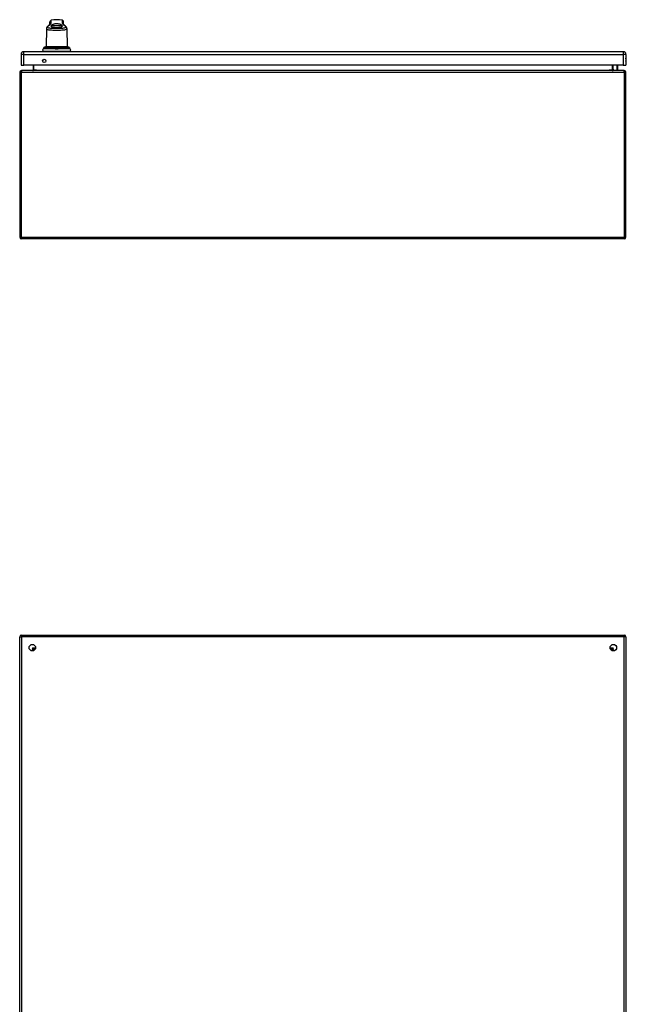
# Model space of a CAD drawing. Header units: inches. Extents: x 21 to 233, y 18 to 141.
# Tile 17 of 27: x 21 to 57, y 83 to 141. Entities that reach past the tile are written whole.
import ezdxf

# ---------------------------------------------------------------- set-up
doc = ezdxf.new("R2010")
doc.units = ezdxf.units.IN
doc.header["$MEASUREMENT"] = 0
doc.layers.add('Visible Edges(ANSI)', color=7, linetype='Continuous', lineweight=25)
doc.layers.add('Visible Tangent Edges(ANSI)', color=7, linetype='Continuous', lineweight=25)

msp = doc.modelspace()

# ---------------------------------------------------------------- linework, layer by layer
at = {"layer": 'Visible Edges(ANSI)'}
for p, q in [((22.312, 140.545), (22.293, 139.457)), ((22.516, 140.808), (22.517, 140.948)), ((23.32, 140.808), (23.319, 140.948)), ((23.524, 140.545), (23.543, 139.457)), ((22.146, 139.371), (22.146, 139.362)), ((23.543, 139.457), (22.293, 139.457)), ((22.848, 139.408), (22.848, 139.418)), ((22.848, 139.37), (22.848, 139.408)), ((22.849, 139.361), (22.848, 139.37)), ((22.868, 139.341), (22.967, 139.341)), ((22.988, 139.408), (22.987, 139.37)), ((22.987, 139.37), (22.987, 139.361)), ((22.988, 139.418), (22.988, 139.408)), ((23.69, 139.362), (23.689, 139.371)), ((20.803, 139.009), (20.803, 138.37)), ((56.56, 139.17), (20.964, 139.17)), ((22.15, 139.205), (23.686, 139.205)), ((22.15, 139.17), (22.15, 139.205)), ((23.686, 139.17), (23.686, 139.205)), ((56.721, 139.009), (56.721, 138.37)), ((20.803, 138.37), (20.964, 138.37)), ((56.56, 138.37), (20.964, 138.37)), ((21.521, 138.37), (21.521, 138.081)), ((55.924, 138.081), (55.924, 138.37)), ((55.97, 138.086), (55.93, 138.125)), ((55.984, 138.08), (56.2, 138.08)), ((56.211, 138.37), (56.219, 138.328)), ((56.22, 138.324), (56.22, 138.1)), ((56.56, 138.37), (56.721, 138.37)), ((20.722, 137.951), (20.722, 128.149)), ((56.623, 138.05), (20.821, 138.05)), ((56.722, 128.149), (56.722, 137.951)), ((56.623, 128.05), (20.821, 128.05)), ((20.722, 56.61), (20.722, 104.412)), ((20.821, 104.511), (56.623, 104.511)), ((56.722, 104.412), (56.722, 56.61)), ((21.589, 103.613), (21.589, 103.604)), ((21.629, 103.644), (21.62, 103.644)), ((55.825, 103.644), (55.816, 103.644)), ((55.856, 103.613), (55.856, 103.604)), ((56.74, 100.808), (56.74, 101.392)), ((56.725, 100.792), (56.722, 100.792)), ((56.722, 99.532), (56.725, 99.532)), ((56.74, 98.932), (56.74, 99.516)), ((56.74, 87.707), (56.74, 88.291)), ((56.725, 87.691), (56.722, 87.691)), ((56.722, 86.431), (56.725, 86.431)), ((56.74, 85.831), (56.74, 86.415))]:
    msp.add_line(p, q, dxfattribs=at)
at = {"layer": 'Visible Edges(ANSI)', "flags": 128}
for points in [[(22.398, 140.694), (22.383, 140.68), (22.368, 140.666), (22.354, 140.651), (22.342, 140.634), (22.331, 140.615), (22.326, 140.605), (22.321, 140.595), (22.318, 140.583), (22.315, 140.571), (22.313, 140.558), (22.312, 140.545)], [(22.398, 140.694), (22.413, 140.706), (22.426, 140.717), (22.439, 140.728), (22.451, 140.738), (22.462, 140.748), (22.472, 140.757), (22.481, 140.766), (22.489, 140.775), (22.496, 140.782), (22.502, 140.789), (22.508, 140.796), (22.512, 140.801), (22.515, 140.806), (22.517, 140.809), (22.518, 140.812), (22.518, 140.812)], [(22.583, 140.706), (22.577, 140.691), (22.579, 140.678), (22.588, 140.665), (22.603, 140.653), (22.625, 140.643), (22.654, 140.635), (22.688, 140.628), (22.728, 140.622), (22.771, 140.618), (22.818, 140.615), (22.867, 140.614), (22.918, 140.613), (22.968, 140.614), (23.017, 140.615), (23.064, 140.618), (23.108, 140.622), (23.147, 140.628), (23.182, 140.635), (23.21, 140.643), (23.232, 140.653), (23.248, 140.665), (23.257, 140.678), (23.258, 140.691), (23.253, 140.706)], [(22.596, 140.726), (22.596, 140.726), (22.595, 140.725), (22.594, 140.724), (22.594, 140.723), (22.593, 140.722), (22.593, 140.721), (22.592, 140.72), (22.591, 140.72), (22.591, 140.719), (22.59, 140.718), (22.59, 140.717), (22.589, 140.716), (22.589, 140.715), (22.588, 140.714), (22.587, 140.714), (22.587, 140.713), (22.586, 140.712), (22.586, 140.711), (22.585, 140.71), (22.585, 140.709), (22.584, 140.708), (22.584, 140.708), (22.583, 140.707), (22.583, 140.706)], [(22.596, 140.726), (22.608, 140.741), (22.623, 140.755), (22.64, 140.768), (22.66, 140.781), (22.682, 140.793), (22.706, 140.803), (22.732, 140.813), (22.762, 140.822), (22.794, 140.83), (22.83, 140.836), (22.868, 140.841), (22.908, 140.842), (22.948, 140.842), (22.987, 140.839), (23.024, 140.833), (23.058, 140.826), (23.09, 140.818), (23.12, 140.807), (23.148, 140.795), (23.173, 140.782), (23.194, 140.769), (23.212, 140.755), (23.227, 140.741), (23.239, 140.726)], [(23.253, 140.706), (23.252, 140.707), (23.252, 140.708), (23.251, 140.708), (23.251, 140.709), (23.25, 140.71), (23.25, 140.711), (23.249, 140.712), (23.249, 140.713), (23.248, 140.714), (23.248, 140.714), (23.247, 140.715), (23.246, 140.716), (23.246, 140.717), (23.245, 140.718), (23.245, 140.719), (23.244, 140.72), (23.244, 140.72), (23.243, 140.721), (23.242, 140.722), (23.242, 140.723), (23.241, 140.724), (23.241, 140.725), (23.24, 140.726), (23.239, 140.726)], [(23.317, 140.812), (23.317, 140.812), (23.319, 140.809), (23.321, 140.806), (23.324, 140.801), (23.328, 140.796), (23.333, 140.789), (23.339, 140.782), (23.347, 140.775), (23.355, 140.766), (23.364, 140.757), (23.374, 140.748), (23.385, 140.738), (23.397, 140.728), (23.409, 140.717), (23.423, 140.706), (23.437, 140.694)], [(23.524, 140.545), (23.523, 140.558), (23.521, 140.571), (23.518, 140.583), (23.514, 140.595), (23.51, 140.605), (23.505, 140.615), (23.494, 140.634), (23.481, 140.651), (23.468, 140.666), (23.453, 140.68), (23.437, 140.694)], [(22.134, 139.34), (22.135, 139.341), (22.137, 139.342), (22.141, 139.345), (22.144, 139.35), (22.145, 139.353), (22.145, 139.355)], [(22.136, 139.341), (22.139, 139.343), (22.142, 139.347), (22.144, 139.351), (22.145, 139.355)], [(22.186, 139.425), (22.178, 139.421), (22.171, 139.416), (22.164, 139.411), (22.159, 139.404), (22.154, 139.396), (22.15, 139.388), (22.148, 139.38), (22.146, 139.371)], [(22.312, 139.456), (22.311, 139.456), (22.31, 139.456), (22.308, 139.456), (22.304, 139.455), (22.3, 139.455), (22.295, 139.455), (22.29, 139.454), (22.283, 139.453), (22.276, 139.452), (22.269, 139.45), (22.261, 139.449), (22.252, 139.447), (22.244, 139.445), (22.235, 139.442), (22.226, 139.44), (22.217, 139.437)], [(22.849, 139.357), (22.849, 139.357), (22.849, 139.358), (22.849, 139.358), (22.849, 139.358), (22.849, 139.358), (22.849, 139.358), (22.849, 139.358), (22.849, 139.358), (22.849, 139.359), (22.849, 139.359), (22.849, 139.359), (22.849, 139.359), (22.849, 139.359), (22.849, 139.359), (22.849, 139.359), (22.849, 139.36), (22.849, 139.36), (22.849, 139.36), (22.849, 139.36), (22.849, 139.36), (22.849, 139.36), (22.849, 139.36), (22.849, 139.361), (22.849, 139.361)], [(22.868, 139.341), (22.867, 139.341), (22.866, 139.342), (22.865, 139.342), (22.864, 139.342), (22.862, 139.342), (22.861, 139.343), (22.86, 139.343), (22.859, 139.343), (22.859, 139.344), (22.858, 139.345), (22.857, 139.345), (22.856, 139.346), (22.855, 139.346), (22.854, 139.347), (22.854, 139.348), (22.853, 139.349), (22.852, 139.35), (22.852, 139.351), (22.851, 139.352), (22.85, 139.353), (22.85, 139.354), (22.85, 139.355), (22.849, 139.356), (22.849, 139.357)], [(22.987, 139.357), (22.986, 139.356), (22.986, 139.355), (22.986, 139.354), (22.985, 139.353), (22.985, 139.352), (22.984, 139.351), (22.983, 139.35), (22.983, 139.349), (22.982, 139.348), (22.981, 139.347), (22.981, 139.346), (22.98, 139.346), (22.979, 139.345), (22.978, 139.345), (22.977, 139.344), (22.976, 139.343), (22.975, 139.343), (22.974, 139.343), (22.973, 139.342), (22.972, 139.342), (22.971, 139.342), (22.97, 139.342), (22.969, 139.341), (22.967, 139.341)], [(22.987, 139.361), (22.987, 139.361), (22.987, 139.36), (22.987, 139.36), (22.987, 139.36), (22.987, 139.36), (22.987, 139.36), (22.987, 139.36), (22.987, 139.36), (22.987, 139.359), (22.987, 139.359), (22.987, 139.359), (22.987, 139.359), (22.987, 139.359), (22.987, 139.359), (22.987, 139.359), (22.987, 139.358), (22.987, 139.358), (22.987, 139.358), (22.987, 139.358), (22.987, 139.358), (22.987, 139.358), (22.987, 139.358), (22.987, 139.357), (22.987, 139.357)], [(23.619, 139.437), (23.61, 139.44), (23.601, 139.442), (23.592, 139.445), (23.583, 139.447), (23.575, 139.449), (23.567, 139.45), (23.56, 139.452), (23.553, 139.453), (23.546, 139.454), (23.54, 139.455), (23.535, 139.455), (23.531, 139.455), (23.528, 139.456), (23.526, 139.456), (23.524, 139.456), (23.524, 139.456)], [(23.689, 139.371), (23.688, 139.38), (23.685, 139.388), (23.682, 139.396), (23.677, 139.404), (23.671, 139.411), (23.665, 139.416), (23.658, 139.421), (23.65, 139.425)], [(23.7, 139.341), (23.697, 139.343), (23.694, 139.347), (23.692, 139.351), (23.69, 139.355)], [(23.702, 139.34), (23.701, 139.341), (23.699, 139.342), (23.695, 139.345), (23.692, 139.35), (23.691, 139.353), (23.69, 139.355)], [(21.521, 138.081), (21.52, 138.079), (21.52, 138.076), (21.52, 138.074), (21.519, 138.071), (21.518, 138.069), (21.517, 138.067), (21.516, 138.065), (21.515, 138.063), (21.514, 138.062), (21.512, 138.06), (21.511, 138.059), (21.51, 138.057), (21.508, 138.056), (21.507, 138.055), (21.505, 138.054), (21.503, 138.053), (21.502, 138.052), (21.5, 138.052), (21.498, 138.051), (21.497, 138.051), (21.495, 138.05), (21.493, 138.05), (21.491, 138.05), (21.49, 138.05)], [(55.955, 138.05), (55.954, 138.05), (55.952, 138.05), (55.95, 138.05), (55.948, 138.051), (55.947, 138.051), (55.945, 138.052), (55.943, 138.052), (55.942, 138.053), (55.94, 138.054), (55.938, 138.055), (55.937, 138.056), (55.935, 138.057), (55.934, 138.059), (55.932, 138.06), (55.931, 138.062), (55.93, 138.063), (55.929, 138.065), (55.928, 138.067), (55.927, 138.069), (55.926, 138.071), (55.925, 138.074), (55.925, 138.076), (55.924, 138.079), (55.924, 138.081)]]:
    msp.add_lwpolyline(points, dxfattribs=at)
at = {"layer": 'Visible Edges(ANSI)'}
for centre, radius in [((22.178, 138.62), 0.102), ((21.472, 103.761), 0.195), ((55.972, 103.761), 0.195)]:
    msp.add_circle(centre, radius, dxfattribs=at)
for centre, radius, start, end in [((22.616, 140.948), 0.0984, 99.14696, 179.5), ((22.918, 139.07), 2, 80.85304, 99.14696), ((23.22, 140.948), 0.0984, 0.5, 80.85304), ((22.153, 139.274), 0.0689, 111.36383, 270), ((22.12, 139.356), 0.0197, 291.36383, 298.36501), ((22.139, 139.322), 0.0197, 100.32871, 118.36501), ((22.338, 139.049), 0.408, 90, 93.61528), ((22.313, 139.436), 0.0197, 93.61528, 94.15251), ((23.498, 139.049), 0.408, 86.38472, 90), ((23.522, 139.436), 0.0197, 85.84749, 86.38472), ((23.683, 139.274), 0.0689, 270, 68.63617), ((23.696, 139.322), 0.0197, 61.63499, 79.66861), ((23.715, 139.356), 0.0197, 241.63499, 248.63617), ((20.964, 139.009), 0.161, 90, 180), ((56.56, 139.009), 0.161, 0, 90), ((56.553, 138.693), 0.188, 333.63717, 26.36283), ((55.944, 138.139), 0.0197, 180, 225), ((55.984, 138.1), 0.0197, 225, 270), ((56.2, 138.1), 0.0197, 270, 0), ((56.2, 138.324), 0.0197, 0, 10.94089), ((20.821, 137.951), 0.099, 90, 180), ((56.623, 137.951), 0.099, 0, 90), ((20.821, 128.149), 0.099, 180, 270), ((56.623, 128.149), 0.099, 270, 0), ((20.821, 104.412), 0.099, 90, 180), ((56.623, 104.412), 0.099, 0, 90), ((21.62, 103.613), 0.031, 90, 180), ((55.825, 103.613), 0.031, 0, 90), ((55.824, 103.594), 0.031, 27.13306, 69.43649), ((56.721, 101.392), 0.0197, 0, 84.67529), ((56.725, 100.808), 0.0157, 270, 0), ((56.725, 99.516), 0.0157, 0, 90), ((56.721, 98.932), 0.0197, 275.32471, 0), ((56.721, 88.291), 0.0197, 0, 84.67529), ((56.725, 87.707), 0.0157, 270, 0), ((56.725, 86.415), 0.0157, 0, 90), ((56.721, 85.831), 0.0197, 275.32471, 0)]:
    msp.add_arc(centre, radius, start, end, dxfattribs=at)
for centre, major_axis, ratio, start_param, end_param in [((22.142, 139.363), (0.0026, 0.0349), 0.109206, 4.505991, 4.69372), ((22.344, 139.045), (-0.412, 0), 0.999862, 5.02581, 5.105859), ((23.492, 139.045), (-0.412, 0), 0.999862, 4.318928, 4.398966), ((23.694, 139.363), (-0.0026, 0.0349), 0.109206, 1.589466, 1.777194)]:
    msp.add_ellipse(centre, major_axis=major_axis, ratio=ratio, start_param=start_param, end_param=end_param, dxfattribs=at)
at = {"layer": 'Visible Tangent Edges(ANSI)'}
for p, q in [((22.6, 140.898), (22.6, 141.045)), ((23.236, 141.045), (23.236, 140.898)), ((22.517, 140.948), (22.517, 140.81)), ((23.319, 140.81), (23.319, 140.948)), ((23.708, 139.338), (22.128, 139.338)), ((22.131, 139.339), (22.13, 139.339)), ((22.145, 139.355), (22.827, 139.355)), ((22.146, 139.362), (22.147, 139.371)), ((22.147, 139.371), (22.826, 139.371)), ((22.186, 139.425), (22.827, 139.425)), ((22.826, 139.371), (22.827, 139.362)), ((22.987, 139.361), (22.849, 139.361)), ((22.968, 139.339), (22.868, 139.339)), ((23.008, 139.425), (23.65, 139.425)), ((23.008, 139.355), (23.69, 139.355)), ((23.009, 139.362), (23.009, 139.371)), ((23.009, 139.371), (23.689, 139.371)), ((23.689, 139.371), (23.69, 139.362)), ((23.706, 139.339), (23.704, 139.339)), ((20.964, 139.009), (20.803, 139.009)), ((20.964, 139.009), (20.964, 139.17)), ((20.964, 138.37), (20.964, 139.009)), ((20.964, 139.009), (56.56, 139.009)), ((56.56, 139.17), (56.56, 139.009)), ((56.56, 139.009), (56.56, 138.37)), ((56.721, 139.009), (56.56, 139.009)), ((21.552, 138.081), (21.521, 138.081)), ((21.552, 138.081), (21.552, 138.37)), ((21.721, 138.081), (21.552, 138.081)), ((21.721, 138.081), (22.856, 138.081)), ((22.91, 138.095), (22.91, 138.05)), ((22.926, 138.05), (22.926, 138.095)), ((22.98, 138.081), (55.724, 138.081)), ((55.893, 138.081), (55.724, 138.081)), ((55.893, 138.37), (55.893, 138.081)), ((55.893, 138.081), (55.924, 138.081)), ((55.944, 138.37), (55.944, 138.121)), ((55.944, 138.121), (55.984, 138.08)), ((56.2, 138.313), (56.189, 138.37)), ((56.2, 138.08), (56.2, 138.313)), ((20.722, 137.951), (20.821, 137.951)), ((20.821, 138.05), (20.821, 137.951)), ((20.821, 137.951), (56.623, 137.951)), ((20.821, 128.149), (20.821, 137.951)), ((56.623, 137.951), (56.623, 138.05)), ((56.623, 137.951), (56.722, 137.951)), ((56.623, 137.951), (56.623, 128.149)), ((20.722, 128.149), (20.821, 128.149)), ((20.821, 128.149), (20.821, 128.05)), ((20.821, 128.149), (56.623, 128.149)), ((56.623, 128.149), (56.623, 128.05)), ((56.623, 128.149), (56.722, 128.149)), ((20.722, 104.412), (20.821, 104.412)), ((20.821, 104.511), (20.821, 104.412)), ((20.821, 104.412), (20.821, 56.61)), ((56.623, 104.412), (20.821, 104.412)), ((56.623, 104.511), (56.623, 104.412)), ((56.623, 56.61), (56.623, 104.412)), ((56.722, 104.412), (56.623, 104.412)), ((21.49, 103.743), (21.62, 103.644)), ((21.589, 103.613), (21.49, 103.743)), ((21.49, 103.743), (21.667, 103.743)), ((21.49, 103.743), (21.49, 103.644)), ((21.49, 103.566), (21.49, 103.644)), ((55.778, 103.743), (55.955, 103.743)), ((55.824, 103.644), (55.824, 103.634)), ((55.825, 103.644), (55.955, 103.743)), ((55.955, 103.743), (55.856, 103.613)), ((55.955, 103.644), (55.955, 103.743)), ((55.955, 103.644), (55.955, 103.566)), ((56.74, 101.392), (56.722, 101.392)), ((56.722, 100.808), (56.74, 100.808)), ((56.74, 99.516), (56.722, 99.516)), ((56.722, 98.932), (56.74, 98.932)), ((56.74, 88.291), (56.722, 88.291)), ((56.722, 87.707), (56.74, 87.707)), ((56.74, 86.415), (56.722, 86.415)), ((56.722, 85.831), (56.74, 85.831))]:
    msp.add_line(p, q, dxfattribs=at)
at = {"layer": 'Visible Tangent Edges(ANSI)', "flags": 128}
for points in [[(22.312, 140.545), (22.317, 140.527), (22.331, 140.511), (22.356, 140.497), (22.39, 140.485), (22.434, 140.476), (22.486, 140.469), (22.545, 140.463), (22.612, 140.459), (22.683, 140.456), (22.759, 140.454), (22.838, 140.453), (22.918, 140.452), (22.998, 140.452), (23.077, 140.454), (23.153, 140.456), (23.225, 140.459), (23.291, 140.463), (23.349, 140.469), (23.4, 140.477), (23.443, 140.487), (23.476, 140.499), (23.501, 140.513), (23.516, 140.528), (23.522, 140.546)], [(23.399, 140.71), (23.43, 140.681), (23.447, 140.653), (23.45, 140.629), (23.437, 140.607), (23.411, 140.589), (23.372, 140.574), (23.32, 140.562), (23.256, 140.554), (23.181, 140.549), (23.098, 140.545), (23.009, 140.544), (22.918, 140.543), (22.827, 140.544), (22.739, 140.546), (22.655, 140.549), (22.58, 140.554), (22.515, 140.562), (22.461, 140.572), (22.421, 140.587), (22.395, 140.605), (22.384, 140.628), (22.388, 140.653), (22.406, 140.681), (22.437, 140.71)], [(22.437, 140.71), (22.449, 140.72), (22.462, 140.73), (22.474, 140.74), (22.485, 140.749), (22.496, 140.758), (22.506, 140.767), (22.516, 140.776), (22.526, 140.785), (22.534, 140.794), (22.543, 140.802), (22.551, 140.81), (22.558, 140.818), (22.564, 140.826), (22.57, 140.833), (22.576, 140.84), (22.581, 140.848), (22.585, 140.854), (22.589, 140.861), (22.592, 140.868), (22.595, 140.874), (22.597, 140.88), (22.599, 140.886), (22.6, 140.892), (22.6, 140.898)], [(22.583, 140.707), (22.584, 140.704), (22.585, 140.701), (22.586, 140.698), (22.587, 140.695), (22.589, 140.692), (22.59, 140.69), (22.592, 140.687), (22.594, 140.684), (22.595, 140.682), (22.597, 140.679), (22.599, 140.676), (22.601, 140.673), (22.603, 140.671), (22.605, 140.668), (22.607, 140.665), (22.61, 140.663), (22.612, 140.66), (22.615, 140.657), (22.617, 140.655), (22.62, 140.652), (22.622, 140.65), (22.625, 140.647), (22.628, 140.644), (22.631, 140.642)], [(23.239, 140.727), (23.226, 140.723), (23.21, 140.72), (23.191, 140.716), (23.169, 140.713), (23.144, 140.71), (23.117, 140.708), (23.087, 140.705), (23.056, 140.703), (23.023, 140.702), (22.988, 140.701), (22.953, 140.7), (22.918, 140.7), (22.882, 140.7), (22.847, 140.701), (22.813, 140.702), (22.78, 140.703), (22.748, 140.705), (22.719, 140.708), (22.692, 140.71), (22.667, 140.713), (22.645, 140.716), (22.626, 140.72), (22.609, 140.723), (22.596, 140.727)], [(23.205, 140.642), (23.207, 140.644), (23.21, 140.647), (23.213, 140.65), (23.216, 140.652), (23.218, 140.655), (23.221, 140.657), (23.223, 140.66), (23.226, 140.663), (23.228, 140.665), (23.23, 140.668), (23.233, 140.671), (23.235, 140.673), (23.237, 140.676), (23.239, 140.679), (23.24, 140.681), (23.242, 140.684), (23.244, 140.687), (23.245, 140.69), (23.247, 140.692), (23.248, 140.695), (23.249, 140.698), (23.251, 140.701), (23.252, 140.704), (23.253, 140.707)], [(23.236, 140.898), (23.236, 140.892), (23.237, 140.886), (23.238, 140.88), (23.241, 140.874), (23.243, 140.868), (23.246, 140.861), (23.25, 140.854), (23.255, 140.847), (23.26, 140.84), (23.265, 140.833), (23.271, 140.826), (23.278, 140.818), (23.285, 140.81), (23.293, 140.802), (23.301, 140.794), (23.31, 140.785), (23.319, 140.776), (23.329, 140.767), (23.34, 140.758), (23.351, 140.749), (23.362, 140.74), (23.374, 140.73), (23.386, 140.72), (23.399, 140.71)], [(22.131, 139.339), (22.132, 139.339), (22.132, 139.339), (22.132, 139.339), (22.133, 139.34), (22.134, 139.34), (22.134, 139.34), (22.135, 139.341), (22.136, 139.341), (22.137, 139.342), (22.137, 139.342), (22.138, 139.343), (22.139, 139.343), (22.14, 139.344), (22.14, 139.345), (22.141, 139.346), (22.142, 139.346), (22.142, 139.347), (22.143, 139.348), (22.144, 139.349), (22.144, 139.35), (22.145, 139.351), (22.145, 139.353), (22.145, 139.354), (22.145, 139.355)], [(22.145, 139.355), (22.145, 139.355), (22.145, 139.356), (22.145, 139.356), (22.145, 139.356), (22.145, 139.356), (22.146, 139.357), (22.146, 139.357), (22.146, 139.357), (22.146, 139.358), (22.146, 139.358), (22.146, 139.358), (22.146, 139.358), (22.146, 139.359), (22.146, 139.359), (22.146, 139.359), (22.146, 139.36), (22.146, 139.36), (22.146, 139.36), (22.146, 139.36), (22.146, 139.361), (22.146, 139.361), (22.146, 139.361), (22.146, 139.362), (22.146, 139.362)], [(22.147, 139.371), (22.147, 139.374), (22.147, 139.377), (22.148, 139.38), (22.149, 139.383), (22.149, 139.385), (22.15, 139.388), (22.151, 139.391), (22.153, 139.394), (22.154, 139.396), (22.155, 139.399), (22.157, 139.401), (22.159, 139.404), (22.16, 139.406), (22.162, 139.408), (22.164, 139.411), (22.166, 139.413), (22.169, 139.415), (22.171, 139.416), (22.173, 139.418), (22.176, 139.42), (22.178, 139.421), (22.181, 139.423), (22.183, 139.424), (22.186, 139.425)], [(22.186, 139.425), (22.187, 139.426), (22.189, 139.426), (22.19, 139.427), (22.191, 139.427), (22.192, 139.428), (22.194, 139.428), (22.195, 139.429), (22.196, 139.429), (22.198, 139.43), (22.199, 139.43), (22.2, 139.431), (22.201, 139.431), (22.203, 139.432), (22.204, 139.432), (22.205, 139.433), (22.207, 139.433), (22.208, 139.434), (22.209, 139.434), (22.21, 139.435), (22.212, 139.435), (22.213, 139.435), (22.214, 139.436), (22.216, 139.436), (22.217, 139.437)], [(22.217, 139.437), (22.223, 139.439), (22.229, 139.44), (22.235, 139.442), (22.241, 139.444), (22.247, 139.445), (22.252, 139.447), (22.258, 139.448), (22.263, 139.449), (22.269, 139.45), (22.274, 139.451), (22.279, 139.452), (22.283, 139.453), (22.288, 139.454), (22.292, 139.454), (22.295, 139.455), (22.299, 139.455), (22.302, 139.455), (22.304, 139.456), (22.307, 139.456), (22.309, 139.456), (22.31, 139.456), (22.311, 139.456), (22.312, 139.456), (22.312, 139.456)], [(22.827, 139.425), (22.827, 139.424), (22.827, 139.423), (22.827, 139.421), (22.827, 139.42), (22.827, 139.418), (22.827, 139.416), (22.827, 139.415), (22.827, 139.413), (22.827, 139.41), (22.827, 139.408), (22.826, 139.406), (22.826, 139.404), (22.826, 139.401), (22.826, 139.399), (22.826, 139.396), (22.826, 139.394), (22.826, 139.391), (22.826, 139.388), (22.826, 139.385), (22.826, 139.382), (22.826, 139.38), (22.826, 139.377), (22.826, 139.374), (22.826, 139.371)], [(23.008, 139.437), (23.008, 139.44), (23.006, 139.444), (23.002, 139.447), (22.997, 139.449), (22.99, 139.451), (22.982, 139.453), (22.974, 139.454), (22.964, 139.455), (22.953, 139.456), (22.942, 139.456), (22.93, 139.456), (22.918, 139.456), (22.906, 139.456), (22.894, 139.456), (22.883, 139.456), (22.872, 139.455), (22.862, 139.454), (22.853, 139.453), (22.845, 139.451), (22.839, 139.449), (22.834, 139.447), (22.83, 139.444), (22.828, 139.44), (22.827, 139.437)], [(22.827, 139.437), (22.827, 139.436), (22.827, 139.436), (22.827, 139.435), (22.827, 139.435), (22.827, 139.435), (22.827, 139.434), (22.827, 139.434), (22.827, 139.433), (22.827, 139.433), (22.827, 139.432), (22.827, 139.432), (22.827, 139.431), (22.827, 139.431), (22.827, 139.43), (22.827, 139.43), (22.827, 139.429), (22.827, 139.429), (22.827, 139.428), (22.827, 139.428), (22.827, 139.427), (22.827, 139.427), (22.827, 139.426), (22.827, 139.426), (22.827, 139.425)], [(22.827, 139.362), (22.827, 139.362), (22.827, 139.361), (22.827, 139.361), (22.827, 139.361), (22.827, 139.36), (22.827, 139.36), (22.827, 139.36), (22.827, 139.36), (22.827, 139.359), (22.827, 139.359), (22.827, 139.359), (22.827, 139.358), (22.827, 139.358), (22.827, 139.358), (22.827, 139.358), (22.827, 139.357), (22.827, 139.357), (22.827, 139.357), (22.827, 139.356), (22.827, 139.356), (22.827, 139.356), (22.827, 139.356), (22.827, 139.355), (22.827, 139.355)], [(22.827, 139.355), (22.828, 139.354), (22.829, 139.353), (22.83, 139.351), (22.831, 139.35), (22.832, 139.349), (22.833, 139.348), (22.834, 139.347), (22.836, 139.346), (22.837, 139.346), (22.839, 139.345), (22.84, 139.344), (22.842, 139.343), (22.844, 139.343), (22.846, 139.342), (22.848, 139.342), (22.85, 139.341), (22.852, 139.341), (22.854, 139.34), (22.856, 139.34), (22.858, 139.34), (22.86, 139.339), (22.863, 139.339), (22.865, 139.339), (22.868, 139.339)], [(22.848, 139.418), (22.848, 139.422), (22.85, 139.425), (22.853, 139.428), (22.857, 139.43), (22.862, 139.432), (22.867, 139.434), (22.874, 139.435), (22.882, 139.436), (22.89, 139.436), (22.899, 139.437), (22.908, 139.437), (22.918, 139.437), (22.927, 139.437), (22.936, 139.437), (22.945, 139.436), (22.954, 139.436), (22.961, 139.435), (22.968, 139.434), (22.974, 139.432), (22.979, 139.43), (22.983, 139.428), (22.986, 139.425), (22.988, 139.422), (22.988, 139.418)], [(22.968, 139.339), (22.97, 139.339), (22.973, 139.339), (22.975, 139.339), (22.978, 139.34), (22.98, 139.34), (22.982, 139.34), (22.984, 139.341), (22.986, 139.341), (22.988, 139.342), (22.99, 139.342), (22.992, 139.343), (22.994, 139.343), (22.995, 139.344), (22.997, 139.345), (22.998, 139.346), (23, 139.346), (23.001, 139.347), (23.003, 139.348), (23.004, 139.349), (23.005, 139.35), (23.006, 139.351), (23.007, 139.353), (23.008, 139.354), (23.008, 139.355)], [(23.008, 139.425), (23.008, 139.426), (23.008, 139.426), (23.008, 139.427), (23.008, 139.427), (23.008, 139.428), (23.008, 139.428), (23.008, 139.429), (23.008, 139.429), (23.008, 139.43), (23.008, 139.43), (23.008, 139.431), (23.008, 139.431), (23.008, 139.432), (23.008, 139.432), (23.008, 139.433), (23.008, 139.433), (23.008, 139.434), (23.008, 139.434), (23.008, 139.435), (23.008, 139.435), (23.008, 139.435), (23.008, 139.436), (23.008, 139.436), (23.008, 139.437)], [(23.009, 139.371), (23.009, 139.374), (23.009, 139.377), (23.009, 139.38), (23.009, 139.382), (23.009, 139.385), (23.009, 139.388), (23.009, 139.391), (23.009, 139.394), (23.009, 139.396), (23.009, 139.399), (23.009, 139.401), (23.009, 139.404), (23.009, 139.406), (23.009, 139.408), (23.009, 139.41), (23.009, 139.413), (23.009, 139.415), (23.009, 139.416), (23.009, 139.418), (23.009, 139.42), (23.009, 139.421), (23.009, 139.423), (23.009, 139.424), (23.008, 139.425)], [(23.008, 139.355), (23.008, 139.355), (23.008, 139.356), (23.008, 139.356), (23.008, 139.356), (23.009, 139.356), (23.009, 139.357), (23.009, 139.357), (23.009, 139.357), (23.009, 139.358), (23.009, 139.358), (23.009, 139.358), (23.009, 139.358), (23.009, 139.359), (23.009, 139.359), (23.009, 139.359), (23.009, 139.36), (23.009, 139.36), (23.009, 139.36), (23.009, 139.36), (23.009, 139.361), (23.009, 139.361), (23.009, 139.361), (23.009, 139.362), (23.009, 139.362)], [(23.524, 139.456), (23.524, 139.456), (23.524, 139.456), (23.526, 139.456), (23.527, 139.456), (23.529, 139.456), (23.531, 139.456), (23.534, 139.455), (23.537, 139.455), (23.54, 139.455), (23.544, 139.454), (23.548, 139.453), (23.552, 139.453), (23.557, 139.452), (23.562, 139.451), (23.567, 139.45), (23.572, 139.449), (23.578, 139.448), (23.583, 139.447), (23.589, 139.445), (23.595, 139.444), (23.601, 139.442), (23.607, 139.44), (23.613, 139.439), (23.619, 139.437)], [(23.619, 139.437), (23.62, 139.436), (23.621, 139.436), (23.623, 139.435), (23.624, 139.435), (23.625, 139.435), (23.626, 139.434), (23.628, 139.434), (23.629, 139.433), (23.63, 139.433), (23.632, 139.432), (23.633, 139.432), (23.634, 139.431), (23.636, 139.431), (23.637, 139.43), (23.638, 139.43), (23.639, 139.429), (23.641, 139.429), (23.642, 139.428), (23.643, 139.428), (23.645, 139.427), (23.646, 139.427), (23.647, 139.426), (23.648, 139.426), (23.65, 139.425)], [(23.65, 139.425), (23.652, 139.424), (23.655, 139.423), (23.658, 139.421), (23.66, 139.42), (23.662, 139.418), (23.665, 139.416), (23.667, 139.415), (23.669, 139.413), (23.671, 139.41), (23.673, 139.408), (23.675, 139.406), (23.677, 139.404), (23.679, 139.401), (23.68, 139.399), (23.682, 139.396), (23.683, 139.394), (23.684, 139.391), (23.685, 139.388), (23.686, 139.385), (23.687, 139.382), (23.688, 139.38), (23.688, 139.377), (23.689, 139.374), (23.689, 139.371)], [(23.69, 139.362), (23.69, 139.362), (23.69, 139.361), (23.69, 139.361), (23.69, 139.361), (23.69, 139.36), (23.69, 139.36), (23.69, 139.36), (23.69, 139.36), (23.69, 139.359), (23.69, 139.359), (23.69, 139.359), (23.69, 139.358), (23.69, 139.358), (23.69, 139.358), (23.69, 139.358), (23.69, 139.357), (23.69, 139.357), (23.69, 139.357), (23.69, 139.356), (23.69, 139.356), (23.69, 139.356), (23.69, 139.356), (23.69, 139.355), (23.69, 139.355)], [(23.69, 139.355), (23.69, 139.354), (23.691, 139.353), (23.691, 139.351), (23.692, 139.35), (23.692, 139.349), (23.693, 139.348), (23.693, 139.347), (23.694, 139.346), (23.695, 139.346), (23.695, 139.345), (23.696, 139.344), (23.697, 139.343), (23.697, 139.343), (23.698, 139.342), (23.699, 139.342), (23.7, 139.341), (23.701, 139.341), (23.701, 139.34), (23.702, 139.34), (23.703, 139.34), (23.703, 139.339), (23.704, 139.339), (23.704, 139.339), (23.704, 139.339)], [(21.49, 138.05), (21.493, 138.05), (21.497, 138.05), (21.5, 138.05), (21.503, 138.051), (21.507, 138.051), (21.51, 138.052), (21.514, 138.052), (21.517, 138.053), (21.52, 138.054), (21.523, 138.055), (21.527, 138.056), (21.53, 138.057), (21.533, 138.059), (21.535, 138.06), (21.538, 138.062), (21.541, 138.063), (21.543, 138.065), (21.545, 138.067), (21.547, 138.069), (21.549, 138.071), (21.55, 138.074), (21.551, 138.076), (21.551, 138.079), (21.552, 138.081)], [(55.893, 138.081), (55.894, 138.079), (55.894, 138.076), (55.895, 138.074), (55.896, 138.071), (55.898, 138.069), (55.9, 138.067), (55.902, 138.065), (55.904, 138.063), (55.907, 138.062), (55.91, 138.06), (55.912, 138.059), (55.915, 138.057), (55.918, 138.056), (55.921, 138.055), (55.925, 138.054), (55.928, 138.053), (55.931, 138.052), (55.935, 138.052), (55.938, 138.051), (55.941, 138.051), (55.945, 138.05), (55.948, 138.05), (55.952, 138.05), (55.955, 138.05)]]:
    msp.add_lwpolyline(points, dxfattribs=at)
at = {"layer": 'Visible Tangent Edges(ANSI)'}
for centre, major_axis, ratio, start_param, end_param in [((22.46, 140.617), (-0.0618, 0.0766), 0.850645, 5.790647, 6.283185), ((22.616, 140.802), (-0.0984, 0), 0.983811, 4.87212, 6.19891), ((23.22, 140.802), (0.0984, 0), 0.983811, 0.084275, 1.411066), ((23.375, 140.617), (0.0618, 0.0766), 0.850645, 0, 0.492538), ((22.141, 139.322), (0, 0.0197), 0.997973, 0.337891, 0.495063), ((22.165, 139.354), (-0.0196, 0.0019), 0.191852, 0, 0.118486), ((22.166, 139.369), (-0.0196, 0.0015), 0.017403, 0, 0.117653), ((22.165, 139.36), (-0.0196, 0.0015), 0.017403, 0, 0.117341), ((22.223, 139.418), (-0.0061, 0.0187), 0.005379, 0, 0.039887), ((22.829, 139.369), (0.0197, 0.0003), 0.075192, 0, 1.687137), ((22.828, 139.418), (0.0197, 0.0003), 0.951327, 0, 1.594079), ((22.828, 139.407), (0.0197, 0.0003), 0.92364, 0, 1.602156), ((22.829, 139.36), (0.0197, 0.0003), 0.075184, 0, 1.686825), ((22.83, 139.354), (0.0193, 0.0038), 0.094112, 0, 1.670802), ((22.868, 139.322), (0, 0.0197), 0.063637, 0, 0.495063), ((22.967, 139.322), (0, 0.0197), 0.063637, 5.788123, 6.283185), ((23.007, 139.369), (-0.0197, 0.0003), 0.075192, 4.596049, 6.283185), ((23.007, 139.36), (-0.0197, 0.0003), 0.075184, 4.596361, 6.283185), ((23.006, 139.354), (-0.0193, 0.0038), 0.094112, 4.612383, 6.283185), ((23.008, 139.418), (-0.0197, 0.0003), 0.951327, 4.689106, 6.283185), ((23.008, 139.407), (-0.0197, 0.0003), 0.92364, 4.68103, 6.283185), ((23.613, 139.418), (0.0061, 0.0187), 0.005379, 6.243298, 6.283185), ((23.67, 139.369), (0.0196, 0.0015), 0.017403, 6.165533, 6.283185), ((23.67, 139.36), (0.0196, 0.0015), 0.017403, 6.165845, 6.283185), ((23.671, 139.354), (0.0196, 0.0019), 0.191852, 6.164699, 6.283185), ((23.695, 139.322), (0, 0.0197), 0.997973, 5.788123, 5.945304), ((55.944, 138.139), (-0.0197, 0), 0.91745, 0, 1.570796), ((55.944, 138.139), (-0.0139, -0.0139), 0.852462, 0, 0.864875), ((56.2, 138.324), (0.0193, 0.0037), 0.526442, 4.610972, 6.283185), ((56.2, 138.324), (0.0197, 0), 0.533433, 4.712389, 6.283185)]:
    msp.add_ellipse(centre, major_axis=major_axis, ratio=ratio, start_param=start_param, end_param=end_param, dxfattribs=at)

doc.saveas('drawing.dxf')
